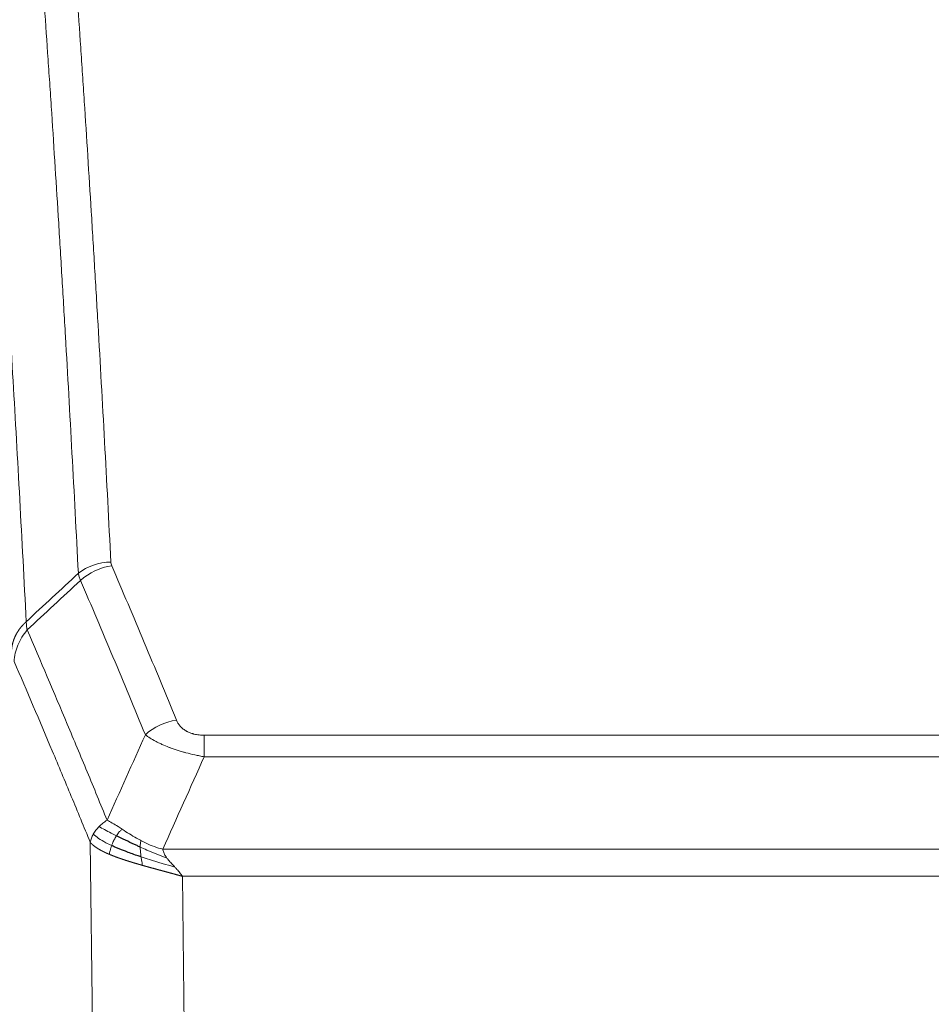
# Model space of a CAD drawing. Header units: inches. Extents: x 0 to 23760, y -13 to 16800.
# Tile 143 of 256: x 4854 to 5046, y 14396 to 14604. Entities that reach past the tile are written whole.
import ezdxf

# ---------------------------------------------------------------- set-up
doc = ezdxf.new("R2010")
doc.units = ezdxf.units.IN
doc.layers.add('1', color=7, linetype='Continuous', true_color=0xffffff)

msp = doc.modelspace()

# ---------------------------------------------------------------- linework, layer by layer
at = {"layer": '1', "color": 110, "linetype": 'Continuous', "lineweight": 13}
for p, q in [((4892.615, 14452.697), (5097.957, 14452.697)), ((4892.615, 14448.134), (4892.615, 14452.697)), ((5097.957, 14448.134), (4892.615, 14448.134)), ((4869.522, 14354.449), (4868.564, 14430.1)), ((4883.883, 14428.654), (5106.689, 14428.654)), ((5102.576, 14422.91), (4887.996, 14422.91)), ((4887.996, 14422.91), (4888.964, 14346.414))]:
    msp.add_line(p, q, dxfattribs=at)
for centre, major_axis, ratio, start_param, end_param in [((4872.919, 14480.949), (-9.987, -0.512), 0.8285973, 4.6699673, 5.4273767), ((4873.106, 14480.157), (-9.188, -3.948), 0.8056434, 4.3791539, 5.1247913), ((4886.768, 14447.696), (-9.245, -3.812), 0.7933159, 4.3962573, 5.1392153)]:
    msp.add_ellipse(centre, major_axis=major_axis, ratio=ratio, start_param=start_param, end_param=end_param, dxfattribs=at)
for points, knots in [([(4860.961, 14671.89), (4861.518, 14665.27), (4862.619, 14651.78), (4864.226, 14630.795), (4865.269, 14616.306), (4866.039, 14605.252), (4866.422, 14599.678), (4866.8, 14594.033), (4867.051, 14590.255), (4867.177, 14588.358), (4867.8, 14578.833), (4868.291, 14571.092), (4869.017, 14559.296), (4869.257, 14555.335), (4869.732, 14547.352), (4869.968, 14543.331), (4870.67, 14531.178), (4871.591, 14514.736), (4872.481, 14497.817), (4872.919, 14489.239)], [0, 0, 0, 0, 0.125, 0.25, 0.375, 0.375, 0.4375, 0.46875, 0.46875, 0.5, 0.5, 0.625, 0.625, 0.6875, 0.6875, 0.75, 0.75, 0.875, 1, 1, 1, 1]), ([(4866.051, 14486.862), (4865.613, 14495.431), (4864.722, 14512.329), (4863.8, 14528.752), (4863.097, 14540.891), (4862.861, 14544.907), (4862.384, 14552.881), (4862.144, 14556.837), (4861.418, 14568.619), (4860.926, 14576.351), (4860.301, 14585.865), (4860.176, 14587.76), (4859.925, 14591.534), (4859.546, 14597.172), (4859.163, 14602.739), (4858.391, 14613.781), (4857.347, 14628.253), (4855.738, 14649.214), (4854.635, 14662.688), (4854.077, 14669.301)], [0, 0, 0, 0, 0.125, 0.25, 0.25, 0.3125, 0.3125, 0.375, 0.375, 0.5, 0.5, 0.53125, 0.53125, 0.5625, 0.625, 0.625, 0.75, 0.875, 1, 1, 1, 1]), ([(4842.826, 14661.88), (4843.397, 14655.189), (4844.525, 14641.547), (4846.17, 14620.305), (4847.236, 14605.626), (4848.025, 14594.422), (4848.416, 14588.772), (4848.867, 14582.095), (4849.06, 14579.215), (4849.188, 14577.291), (4849.252, 14576.327), (4849.57, 14571.497), (4849.95, 14565.654), (4850.388, 14558.754), (4850.575, 14555.779), (4850.699, 14553.791), (4850.761, 14552.796), (4851.317, 14543.818), (4852.29, 14527.61), (4853.7, 14502.558), (4854.609, 14485.362), (4855.055, 14476.64)], [0, 0, 0, 0, 0.125, 0.25, 0.375, 0.375, 0.4375, 0.46875, 0.484375, 0.484375, 0.5, 0.5, 0.5625, 0.59375, 0.609375, 0.609375, 0.625, 0.625, 0.75, 0.875, 1, 1, 1, 1]), ([(4873.106, 14488.444), (4873.051, 14488.574), (4873.007, 14488.706), (4872.945, 14488.971), (4872.926, 14489.104), (4872.919, 14489.239)], [0, 0, 0, 0, 0.5, 0.5, 1, 1, 1, 1]), ([(4873.106, 14488.444), (4875.392, 14483.103), (4877.673, 14477.716), (4881.089, 14469.568), (4882.226, 14466.841), (4884.499, 14461.363), (4885.634, 14458.613), (4886.768, 14455.851)], [0, 0, 0, 0, 0.5, 0.5, 0.75, 0.75, 1, 1, 1, 1]), ([(4880.188, 14452.794), (4879.052, 14455.553), (4877.916, 14458.3), (4875.641, 14463.773), (4874.502, 14466.498), (4871.082, 14474.639), (4868.798, 14480.021), (4866.51, 14485.357)], [0, 0, 0, 0, 0.25, 0.25, 0.5, 0.5, 1, 1, 1, 1]), ([(4851.965, 14470.578), (4851.966, 14470.593), (4851.968, 14470.623), (4851.971, 14470.668), (4851.974, 14470.713), (4851.978, 14470.758), (4851.982, 14470.802), (4851.986, 14470.847), (4851.99, 14470.892), (4851.995, 14470.937), (4852, 14470.981), (4852.005, 14471.026), (4852.01, 14471.071), (4852.016, 14471.115), (4852.021, 14471.16), (4852.028, 14471.205), (4852.034, 14471.249), (4852.041, 14471.294), (4852.047, 14471.338), (4852.055, 14471.383), (4852.062, 14471.427), (4852.069, 14471.472), (4852.077, 14471.516), (4852.085, 14471.561), (4852.094, 14471.605), (4852.102, 14471.649), (4852.111, 14471.694), (4852.12, 14471.738), (4852.13, 14471.782), (4852.139, 14471.826), (4852.149, 14471.871), (4852.159, 14471.915), (4852.17, 14471.959), (4852.18, 14472.003), (4852.191, 14472.047), (4852.202, 14472.091), (4852.214, 14472.134), (4852.225, 14472.178), (4852.237, 14472.222), (4852.249, 14472.266), (4852.262, 14472.31), (4852.274, 14472.353), (4852.287, 14472.397), (4852.3, 14472.44), (4852.314, 14472.484), (4852.327, 14472.527), (4852.341, 14472.571), (4852.355, 14472.614), (4852.37, 14472.657), (4852.384, 14472.7), (4852.399, 14472.743), (4852.414, 14472.787), (4852.429, 14472.83), (4852.445, 14472.872), (4852.461, 14472.915), (4852.477, 14472.958), (4852.493, 14473.001), (4852.51, 14473.044), (4852.526, 14473.086), (4852.543, 14473.129), (4852.561, 14473.171), (4852.578, 14473.214), (4852.596, 14473.256), (4852.614, 14473.298), (4852.632, 14473.34), (4852.65, 14473.382), (4852.669, 14473.425), (4852.688, 14473.466), (4852.707, 14473.508), (4852.726, 14473.55), (4852.746, 14473.592), (4852.766, 14473.633), (4852.786, 14473.675), (4852.806, 14473.716), (4852.827, 14473.758), (4852.847, 14473.799), (4852.875, 14473.852), (4852.908, 14473.917), (4852.949, 14473.994), (4852.991, 14474.071), (4853.033, 14474.147), (4853.077, 14474.223), (4853.121, 14474.298), (4853.165, 14474.374), (4853.211, 14474.449), (4853.257, 14474.523), (4853.304, 14474.597), (4853.352, 14474.671), (4853.401, 14474.745), (4853.45, 14474.818), (4853.501, 14474.891), (4853.552, 14474.963), (4853.603, 14475.036), (4853.656, 14475.107), (4853.709, 14475.179), (4853.763, 14475.25), (4853.817, 14475.32), (4853.873, 14475.39), (4853.929, 14475.46), (4853.986, 14475.529), (4854.043, 14475.598), (4854.101, 14475.667), (4854.16, 14475.735), (4854.22, 14475.803), (4854.28, 14475.87), (4854.341, 14475.937), (4854.403, 14476.003), (4854.465, 14476.069), (4854.528, 14476.134), (4854.591, 14476.199), (4854.656, 14476.264), (4854.721, 14476.328), (4854.786, 14476.391), (4854.852, 14476.454), (4854.919, 14476.517), (4854.987, 14476.579), (4855.032, 14476.62), (4855.055, 14476.64)], [0, 0, 0, 0, 0.0066687, 0.0133374, 0.0200061, 0.0266746, 0.0333432, 0.0400116, 0.0466801, 0.0533484, 0.0600168, 0.066685, 0.0733532, 0.0800214, 0.0866895, 0.0933575, 0.1000255, 0.1066935, 0.1133614, 0.1200292, 0.126697, 0.1333647, 0.1400324, 0.1467001, 0.1533676, 0.1600352, 0.1667026, 0.1733701, 0.1800374, 0.1867047, 0.193372, 0.2000392, 0.2067064, 0.2133735, 0.2200405, 0.2267075, 0.2333745, 0.2400414, 0.2467082, 0.253375, 0.2600418, 0.2667085, 0.2733751, 0.2800417, 0.2867082, 0.2933747, 0.3000412, 0.3067075, 0.3133739, 0.3200401, 0.3267064, 0.3333725, 0.3400387, 0.3467047, 0.3533708, 0.3600367, 0.3667026, 0.3733685, 0.3800343, 0.3867001, 0.3933658, 0.4000315, 0.4066971, 0.4133626, 0.4200281, 0.4266936, 0.433359, 0.4400243, 0.4466896, 0.4533549, 0.4600201, 0.4666852, 0.4733503, 0.4800154, 0.4866804, 0.4933453, 0.5000102, 0.5125098, 0.5250093, 0.5375088, 0.5500082, 0.5625077, 0.5750071, 0.5875066, 0.600006, 0.6125054, 0.6250049, 0.6375043, 0.6500037, 0.6625032, 0.6750026, 0.6875021, 0.7000016, 0.7125011, 0.7250006, 0.7375001, 0.7499997, 0.7624993, 0.7749989, 0.7874985, 0.7999982, 0.812498, 0.8249977, 0.8374975, 0.8499974, 0.8624973, 0.8749972, 0.8874972, 0.8999973, 0.9124974, 0.9249976, 0.9374978, 0.9499981, 0.9624985, 0.9749989, 0.9874994, 1, 1, 1, 1]), ([(4855.267, 14474.903), (4855.192, 14475.197), (4855.149, 14475.499), (4855.091, 14476.089), (4855.075, 14476.376), (4855.055, 14476.64)], [0, 0, 0, 0, 0.5, 0.5, 1, 1, 1, 1]), ([(4852.522, 14468.245), (4852.543, 14468.828), (4852.621, 14469.416), (4852.884, 14470.582), (4853.07, 14471.161), (4853.541, 14472.293), (4853.827, 14472.845), (4854.485, 14473.909), (4854.858, 14474.42), (4855.267, 14474.903)], [0, 0, 0, 0, 0.25, 0.25, 0.5, 0.5, 0.75, 0.75, 1, 1, 1, 1]), ([(4855.267, 14474.903), (4858.089, 14468.348), (4860.905, 14461.724), (4865.118, 14451.684), (4866.521, 14448.32), (4869.323, 14441.559), (4870.723, 14438.161), (4872.12, 14434.746)], [0, 0, 0, 0, 0.5, 0.5, 0.75, 0.75, 1, 1, 1, 1]), ([(4868.564, 14430.1), (4867.233, 14433.341), (4865.901, 14436.566), (4863.233, 14442.986), (4861.898, 14446.18), (4857.887, 14455.717), (4855.207, 14462.012), (4852.522, 14468.245)], [0, 0, 0, 0, 0.25, 0.25, 0.5, 0.5, 1, 1, 1, 1]), ([(4892.615, 14452.697), (4892.432, 14452.697), (4892.25, 14452.702), (4891.886, 14452.72), (4891.706, 14452.735), (4891.351, 14452.773), (4891.175, 14452.797), (4890.829, 14452.855), (4890.658, 14452.89), (4890.447, 14452.94), (4890.405, 14452.95), (4890.321, 14452.971), (4890.197, 14453.004), (4890.075, 14453.04), (4889.836, 14453.115), (4889.528, 14453.224), (4889.241, 14453.351), (4889.068, 14453.436), (4889.034, 14453.453), (4888.966, 14453.489), (4888.932, 14453.506), (4888.832, 14453.561), (4888.767, 14453.598), (4888.578, 14453.711), (4888.458, 14453.789), (4888.232, 14453.952), (4888.125, 14454.036), (4887.922, 14454.208), (4887.826, 14454.297), (4887.713, 14454.411), (4887.691, 14454.434), (4887.647, 14454.48), (4887.625, 14454.504), (4887.562, 14454.574), (4887.521, 14454.621), (4887.402, 14454.762), (4887.329, 14454.858), (4887.192, 14455.051), (4887.128, 14455.149), (4886.951, 14455.445), (4886.852, 14455.647), (4886.768, 14455.851)], [0, 0, 0, 0, 0.0625, 0.0625, 0.125, 0.125, 0.1875, 0.1875, 0.25, 0.25, 0.265625, 0.265625, 0.28125, 0.3125, 0.3125, 0.375, 0.4375, 0.4375, 0.453125, 0.453125, 0.46875, 0.46875, 0.5, 0.5, 0.5625, 0.5625, 0.625, 0.625, 0.6875, 0.6875, 0.703125, 0.703125, 0.71875, 0.71875, 0.75, 0.75, 0.8125, 0.8125, 0.875, 0.875, 1, 1, 1, 1]), ([(4892.615, 14448.134), (4892.28, 14448.194), (4891.947, 14448.258), (4891.284, 14448.391), (4890.955, 14448.461), (4889.98, 14448.678), (4889.342, 14448.834), (4888.639, 14449.023), (4888.561, 14449.044), (4888.406, 14449.087), (4888.328, 14449.108), (4888.097, 14449.174), (4887.944, 14449.218), (4887.489, 14449.351), (4886.895, 14449.534), (4886.322, 14449.725), (4885.901, 14449.873), (4885.692, 14449.947), (4885.487, 14450.023), (4885.35, 14450.073), (4885.282, 14450.099), (4884.677, 14450.329), (4884.169, 14450.539), (4883.45, 14450.863), (4883.217, 14450.972), (4882.879, 14451.138), (4882.768, 14451.194), (4882.549, 14451.306), (4882.442, 14451.362), (4881.915, 14451.644), (4881.526, 14451.871), (4880.812, 14452.33), (4880.485, 14452.561), (4880.188, 14452.794)], [0, 0, 0, 0, 0.0625, 0.0625, 0.125, 0.125, 0.25, 0.25, 0.265625, 0.265625, 0.28125, 0.28125, 0.3125, 0.3125, 0.375, 0.4375, 0.4375, 0.46875, 0.484375, 0.484375, 0.5, 0.5, 0.625, 0.625, 0.6875, 0.6875, 0.71875, 0.71875, 0.75, 0.75, 0.875, 0.875, 1, 1, 1, 1]), ([(4869.203, 14431.813), (4869.36, 14432.088), (4869.539, 14432.36), (4869.944, 14432.891), (4870.168, 14433.15), (4870.414, 14433.401)], [0, 0, 0, 0, 0.5, 0.5, 1, 1, 1, 1]), ([(4870.414, 14433.401), (4870.659, 14433.645), (4870.926, 14433.881), (4871.496, 14434.33), (4871.8, 14434.544), (4872.12, 14434.746)], [0, 0, 0, 0, 0.5, 0.5, 1, 1, 1, 1]), ([(4874.072, 14431.47), (4873.7, 14431.658), (4873.344, 14431.841), (4871.983, 14432.546), (4871.112, 14433.018), (4870.414, 14433.401)], [0, 0, 0, 0, 0.25, 0.25, 1, 1, 1, 1]), ([(4875.296, 14432.851), (4874.997, 14433.044), (4874.707, 14433.233), (4873.58, 14433.953), (4872.814, 14434.419), (4872.12, 14434.746)], [0, 0, 0, 0, 0.25, 0.25, 1, 1, 1, 1]), ([(4874.072, 14431.47), (4874.17, 14431.626), (4874.272, 14431.773), (4874.529, 14432.117), (4874.686, 14432.301), (4874.997, 14432.617), (4875.15, 14432.749), (4875.296, 14432.851)], [0, 0, 0, 0, 0.25, 0.25, 0.625, 0.625, 1, 1, 1, 1]), ([(4879.265, 14430.443), (4879.085, 14430.539), (4878.907, 14430.636), (4878.199, 14431.031), (4877.685, 14431.337), (4876.691, 14431.951), (4876.211, 14432.258), (4875.597, 14432.655), (4875.445, 14432.754), (4875.296, 14432.851)], [0, 0, 0, 0, 0.125, 0.125, 0.5, 0.5, 0.875, 0.875, 1, 1, 1, 1]), ([(4868.564, 14430.1), (4868.621, 14430.386), (4868.703, 14430.673), (4868.917, 14431.246), (4869.048, 14431.531), (4869.203, 14431.813)], [0, 0, 0, 0, 0.5, 0.5, 1, 1, 1, 1]), ([(4873.086, 14429.397), (4872.651, 14429.601), (4872.241, 14429.805), (4870.711, 14430.621), (4869.816, 14431.229), (4869.203, 14431.813)], [0, 0, 0, 0, 0.25, 0.25, 1, 1, 1, 1]), ([(4873.086, 14429.397), (4873.117, 14429.486), (4873.149, 14429.575), (4873.284, 14429.932), (4873.397, 14430.202), (4873.646, 14430.731), (4873.782, 14430.989), (4873.974, 14431.313), (4874.022, 14431.393), (4874.072, 14431.47)], [0, 0, 0, 0, 0.125, 0.125, 0.5, 0.5, 0.875, 0.875, 1, 1, 1, 1]), ([(4872.596, 14427.552), (4872.584, 14427.557), (4872.561, 14427.566), (4872.526, 14427.581), (4872.491, 14427.596), (4872.455, 14427.612), (4872.419, 14427.627), (4872.382, 14427.643), (4872.345, 14427.659), (4872.308, 14427.675), (4872.27, 14427.692), (4872.232, 14427.708), (4872.194, 14427.725), (4872.155, 14427.742), (4872.116, 14427.76), (4872.076, 14427.777), (4872.036, 14427.795), (4871.996, 14427.813), (4871.956, 14427.831), (4871.915, 14427.85), (4871.874, 14427.869), (4871.833, 14427.888), (4871.791, 14427.907), (4871.749, 14427.926), (4871.707, 14427.946), (4871.665, 14427.966), (4871.622, 14427.986), (4871.579, 14428.007), (4871.536, 14428.027), (4871.492, 14428.048), (4871.449, 14428.069), (4871.405, 14428.091), (4871.361, 14428.113), (4871.317, 14428.135), (4871.272, 14428.157), (4871.227, 14428.179), (4871.183, 14428.202), (4871.138, 14428.225), (4871.093, 14428.248), (4871.047, 14428.271), (4871.002, 14428.295), (4870.956, 14428.319), (4870.911, 14428.343), (4870.865, 14428.368), (4870.819, 14428.392), (4870.773, 14428.417), (4870.727, 14428.443), (4870.681, 14428.468), (4870.635, 14428.494), (4870.589, 14428.52), (4870.543, 14428.546), (4870.496, 14428.573), (4870.45, 14428.6), (4870.404, 14428.627), (4870.358, 14428.654), (4870.311, 14428.682), (4870.265, 14428.71), (4870.219, 14428.738), (4870.173, 14428.767), (4870.127, 14428.795), (4870.081, 14428.825), (4870.035, 14428.854), (4869.99, 14428.883), (4869.944, 14428.913), (4869.899, 14428.944), (4869.853, 14428.974), (4869.808, 14429.005), (4869.763, 14429.036), (4869.718, 14429.067), (4869.674, 14429.099), (4869.629, 14429.13), (4869.585, 14429.163), (4869.541, 14429.195), (4869.498, 14429.228), (4869.454, 14429.261), (4869.411, 14429.294), (4869.368, 14429.328), (4869.326, 14429.361), (4869.284, 14429.396), (4869.242, 14429.43), (4869.2, 14429.465), (4869.159, 14429.5), (4869.118, 14429.535), (4869.078, 14429.571), (4869.038, 14429.607), (4868.999, 14429.643), (4868.959, 14429.679), (4868.921, 14429.716), (4868.883, 14429.753), (4868.845, 14429.791), (4868.808, 14429.828), (4868.771, 14429.866), (4868.735, 14429.904), (4868.7, 14429.943), (4868.665, 14429.982), (4868.631, 14430.021), (4868.597, 14430.06), (4868.575, 14430.087), (4868.564, 14430.1)], [0, 0, 0, 0, 0.0060657, 0.012223, 0.0184718, 0.0248123, 0.0312443, 0.0377679, 0.0443831, 0.0510899, 0.0578883, 0.0647782, 0.0717598, 0.0788329, 0.0859977, 0.093254, 0.1006019, 0.1080414, 0.1155725, 0.1231952, 0.1309095, 0.1387154, 0.1466129, 0.1546019, 0.1626826, 0.1708549, 0.1791188, 0.1874742, 0.1959213, 0.20446, 0.2130903, 0.2218121, 0.2306256, 0.2395307, 0.2485274, 0.2576156, 0.2667955, 0.276067, 0.2854301, 0.2948848, 0.3044311, 0.314069, 0.3237985, 0.3336196, 0.3435324, 0.3535367, 0.3636326, 0.3738202, 0.3840993, 0.3944701, 0.4049324, 0.4154864, 0.426132, 0.4368691, 0.4476979, 0.4586183, 0.4696303, 0.480734, 0.4919292, 0.503216, 0.5145945, 0.5260645, 0.5376262, 0.5492795, 0.5610244, 0.5728609, 0.584789, 0.5968087, 0.60892, 0.621123, 0.6334175, 0.6458037, 0.6582815, 0.6708509, 0.6835119, 0.6962645, 0.7091087, 0.7220445, 0.735072, 0.748191, 0.7614017, 0.774704, 0.7880979, 0.8015834, 0.8151605, 0.8288293, 0.8425896, 0.8564416, 0.8703852, 0.8844204, 0.8985472, 0.9127656, 0.9270756, 0.9414773, 0.9559705, 0.9705554, 0.9852319, 1, 1, 1, 1]), ([(4872.596, 14427.552), (4872.631, 14427.732), (4872.674, 14427.937), (4872.779, 14428.383), (4872.842, 14428.625), (4872.968, 14429.047), (4873.024, 14429.221), (4873.086, 14429.397)], [0, 0, 0, 0, 0.375, 0.375, 0.75, 0.75, 1, 1, 1, 1]), ([(4879.115, 14429.073), (4879.113, 14429.228), (4879.115, 14429.376), (4879.128, 14429.72), (4879.144, 14429.903), (4879.193, 14430.216), (4879.225, 14430.345), (4879.265, 14430.443)], [0, 0, 0, 0, 0.25, 0.25, 0.625, 0.625, 1, 1, 1, 1]), ([(4884.754, 14426.756), (4883.344, 14427.278), (4881.907, 14427.861), (4880.036, 14428.666), (4879.573, 14428.869), (4879.115, 14429.073)], [0, 0, 0, 0, 0.75, 0.75, 1, 1, 1, 1]), ([(4879.284, 14427.013), (4879.272, 14427.1), (4879.26, 14427.188), (4879.215, 14427.541), (4879.187, 14427.809), (4879.143, 14428.335), (4879.128, 14428.592), (4879.118, 14428.916), (4879.116, 14428.996), (4879.115, 14429.073)], [0, 0, 0, 0, 0.125, 0.125, 0.5, 0.5, 0.875, 0.875, 1, 1, 1, 1]), ([(4883.883, 14428.654), (4882.663, 14428.92), (4881.487, 14429.362), (4879.993, 14430.066), (4879.626, 14430.251), (4879.265, 14430.443)], [0, 0, 0, 0, 0.75, 0.75, 1, 1, 1, 1]), ([(4884.754, 14426.756), (4884.636, 14426.913), (4884.525, 14427.071), (4884.277, 14427.465), (4884.152, 14427.702), (4883.966, 14428.177), (4883.905, 14428.415), (4883.883, 14428.654)], [0, 0, 0, 0, 0.25, 0.25, 0.625, 0.625, 1, 1, 1, 1]), ([(4879.599, 14425.22), (4879.577, 14425.226), (4879.533, 14425.239), (4879.467, 14425.257), (4879.401, 14425.276), (4879.335, 14425.295), (4879.269, 14425.314), (4879.202, 14425.333), (4879.136, 14425.352), (4879.07, 14425.371), (4879.004, 14425.39), (4878.937, 14425.409), (4878.871, 14425.428), (4878.804, 14425.447), (4878.738, 14425.467), (4878.671, 14425.486), (4878.604, 14425.505), (4878.538, 14425.525), (4878.471, 14425.544), (4878.404, 14425.564), (4878.337, 14425.583), (4878.271, 14425.603), (4878.204, 14425.623), (4878.137, 14425.643), (4878.07, 14425.662), (4878.003, 14425.682), (4877.936, 14425.702), (4877.869, 14425.722), (4877.802, 14425.742), (4877.735, 14425.762), (4877.668, 14425.782), (4877.601, 14425.803), (4877.534, 14425.823), (4877.467, 14425.843), (4877.399, 14425.864), (4877.332, 14425.884), (4877.265, 14425.904), (4877.198, 14425.925), (4877.131, 14425.946), (4877.064, 14425.966), (4876.997, 14425.987), (4876.93, 14426.008), (4876.863, 14426.029), (4876.796, 14426.05), (4876.729, 14426.071), (4876.662, 14426.092), (4876.595, 14426.113), (4876.528, 14426.134), (4876.461, 14426.155), (4876.394, 14426.176), (4876.327, 14426.198), (4876.26, 14426.219), (4876.193, 14426.241), (4876.126, 14426.262), (4876.06, 14426.284), (4875.993, 14426.305), (4875.926, 14426.327), (4875.86, 14426.349), (4875.793, 14426.371), (4875.727, 14426.393), (4875.66, 14426.415), (4875.594, 14426.437), (4875.527, 14426.459), (4875.461, 14426.481), (4875.395, 14426.503), (4875.329, 14426.526), (4875.263, 14426.548), (4875.197, 14426.57), (4875.131, 14426.593), (4875.065, 14426.615), (4875, 14426.638), (4874.934, 14426.661), (4874.868, 14426.684), (4874.803, 14426.707), (4874.738, 14426.729), (4874.672, 14426.752), (4874.607, 14426.776), (4874.542, 14426.799), (4874.477, 14426.822), (4874.412, 14426.845), (4874.348, 14426.869), (4874.283, 14426.892), (4874.219, 14426.915), (4874.154, 14426.939), (4874.09, 14426.963), (4874.026, 14426.986), (4873.962, 14427.01), (4873.898, 14427.034), (4873.835, 14427.058), (4873.771, 14427.082), (4873.708, 14427.106), (4873.645, 14427.13), (4873.582, 14427.154), (4873.519, 14427.179), (4873.456, 14427.203), (4873.393, 14427.227), (4873.331, 14427.252), (4873.269, 14427.276), (4873.206, 14427.301), (4873.145, 14427.326), (4873.083, 14427.351), (4873.021, 14427.375), (4872.96, 14427.4), (4872.899, 14427.425), (4872.838, 14427.451), (4872.777, 14427.476), (4872.716, 14427.501), (4872.656, 14427.526), (4872.616, 14427.543), (4872.596, 14427.552)], [0, 0, 0, 0, 0.0082024, 0.0164263, 0.0246716, 0.0329384, 0.0412265, 0.0495362, 0.0578672, 0.0662198, 0.0745938, 0.0829892, 0.0914062, 0.0998446, 0.1083045, 0.1167859, 0.1252887, 0.1338131, 0.1423589, 0.1509263, 0.1595151, 0.1681255, 0.1767574, 0.1854108, 0.1940858, 0.2027822, 0.2115002, 0.2202398, 0.2290008, 0.2377835, 0.2465876, 0.2554134, 0.2642606, 0.2731295, 0.2820199, 0.2909319, 0.2998654, 0.3088206, 0.3177973, 0.3267956, 0.3358154, 0.3448569, 0.35392, 0.3630047, 0.3721109, 0.3812388, 0.3903883, 0.3995594, 0.4087522, 0.4179665, 0.4272025, 0.4364601, 0.4457393, 0.4550402, 0.4643627, 0.4737069, 0.4830727, 0.4924601, 0.5018692, 0.5113, 0.5207524, 0.5302265, 0.5397222, 0.5492397, 0.5587788, 0.5683395, 0.577922, 0.5875261, 0.5971519, 0.6067994, 0.6164686, 0.6261595, 0.6358721, 0.6456064, 0.6553624, 0.6651401, 0.6749395, 0.6847606, 0.6946034, 0.704468, 0.7143542, 0.7242622, 0.734192, 0.7441434, 0.7541166, 0.7641115, 0.7741282, 0.7841666, 0.7942268, 0.8043087, 0.8144123, 0.8245377, 0.8346848, 0.8448538, 0.8550444, 0.8652568, 0.875491, 0.885747, 0.8960247, 0.9063242, 0.9166455, 0.9269886, 0.9373534, 0.9477401, 0.9581485, 0.9685787, 0.9790306, 0.9895044, 1, 1, 1, 1]), ([(4879.599, 14425.22), (4879.565, 14425.391), (4879.526, 14425.588), (4879.444, 14426.019), (4879.401, 14426.254), (4879.334, 14426.668), (4879.308, 14426.839), (4879.284, 14427.013)], [0, 0, 0, 0, 0.375, 0.375, 0.75, 0.75, 1, 1, 1, 1]), ([(4886.425, 14424.858), (4884.653, 14425.362), (4882.823, 14425.892), (4880.45, 14426.634), (4879.862, 14426.822), (4879.284, 14427.013)], [0, 0, 0, 0, 0.75, 0.75, 1, 1, 1, 1]), ([(4886.425, 14424.858), (4886.351, 14424.938), (4886.277, 14425.018), (4885.981, 14425.336), (4885.759, 14425.573), (4885.332, 14426.047), (4885.127, 14426.283), (4884.875, 14426.598), (4884.813, 14426.677), (4884.754, 14426.756)], [0, 0, 0, 0, 0.125, 0.125, 0.5, 0.5, 0.875, 0.875, 1, 1, 1, 1]), ([(4887.996, 14422.91), (4887.974, 14422.916), (4887.93, 14422.929), (4887.863, 14422.948), (4887.797, 14422.967), (4887.73, 14422.986), (4887.663, 14423.005), (4887.596, 14423.024), (4887.53, 14423.042), (4887.462, 14423.061), (4887.395, 14423.08), (4887.328, 14423.099), (4887.261, 14423.118), (4887.193, 14423.137), (4887.125, 14423.156), (4887.058, 14423.175), (4886.99, 14423.194), (4886.922, 14423.213), (4886.854, 14423.232), (4886.786, 14423.25), (4886.718, 14423.269), (4886.65, 14423.288), (4886.581, 14423.307), (4886.513, 14423.326), (4886.444, 14423.345), (4886.376, 14423.364), (4886.307, 14423.383), (4886.238, 14423.402), (4886.169, 14423.421), (4886.1, 14423.44), (4886.031, 14423.459), (4885.962, 14423.478), (4885.893, 14423.497), (4885.823, 14423.516), (4885.754, 14423.535), (4885.684, 14423.554), (4885.615, 14423.573), (4885.545, 14423.592), (4885.475, 14423.611), (4885.406, 14423.63), (4885.336, 14423.649), (4885.266, 14423.668), (4885.196, 14423.687), (4885.126, 14423.706), (4885.055, 14423.725), (4884.985, 14423.744), (4884.915, 14423.764), (4884.844, 14423.783), (4884.774, 14423.802), (4884.703, 14423.821), (4884.633, 14423.84), (4884.562, 14423.859), (4884.491, 14423.878), (4884.421, 14423.898), (4884.35, 14423.917), (4884.279, 14423.936), (4884.208, 14423.955), (4884.137, 14423.974), (4884.066, 14423.994), (4883.994, 14424.013), (4883.923, 14424.032), (4883.852, 14424.051), (4883.781, 14424.071), (4883.709, 14424.09), (4883.638, 14424.109), (4883.566, 14424.129), (4883.495, 14424.148), (4883.423, 14424.167), (4883.352, 14424.187), (4883.28, 14424.206), (4883.208, 14424.226), (4883.137, 14424.245), (4883.065, 14424.264), (4882.993, 14424.284), (4882.921, 14424.303), (4882.849, 14424.323), (4882.777, 14424.342), (4882.705, 14424.362), (4882.633, 14424.381), (4882.561, 14424.401), (4882.489, 14424.421), (4882.417, 14424.44), (4882.345, 14424.46), (4882.273, 14424.479), (4882.201, 14424.499), (4882.129, 14424.519), (4882.056, 14424.538), (4881.984, 14424.558), (4881.912, 14424.578), (4881.84, 14424.597), (4881.767, 14424.617), (4881.695, 14424.637), (4881.623, 14424.657), (4881.55, 14424.677), (4881.478, 14424.696), (4881.406, 14424.716), (4881.333, 14424.736), (4881.261, 14424.756), (4881.189, 14424.776), (4881.116, 14424.796), (4881.044, 14424.816), (4880.971, 14424.836), (4880.899, 14424.856), (4880.827, 14424.876), (4880.754, 14424.896), (4880.682, 14424.916), (4880.61, 14424.936), (4880.537, 14424.956), (4880.465, 14424.976), (4880.393, 14424.997), (4880.32, 14425.017), (4880.248, 14425.037), (4880.176, 14425.057), (4880.104, 14425.077), (4880.031, 14425.098), (4879.959, 14425.118), (4879.887, 14425.138), (4879.815, 14425.159), (4879.743, 14425.179), (4879.671, 14425.2), (4879.623, 14425.213), (4879.599, 14425.22)], [0, 0, 0, 0, 0.007775, 0.0155603, 0.0233558, 0.0311618, 0.038978, 0.0468046, 0.0546416, 0.0624889, 0.0703466, 0.0782147, 0.0860931, 0.093982, 0.1018813, 0.109791, 0.1177112, 0.1256417, 0.1335828, 0.1415343, 0.1494962, 0.1574687, 0.1654516, 0.173445, 0.1814489, 0.1894634, 0.1974883, 0.2055238, 0.2135699, 0.2216264, 0.2296936, 0.2377713, 0.2458596, 0.2539585, 0.2620679, 0.270188, 0.2783187, 0.28646, 0.2946119, 0.3027745, 0.3109477, 0.3191316, 0.3273261, 0.3355314, 0.3437472, 0.3519738, 0.3602111, 0.3684591, 0.3767178, 0.3849872, 0.3932673, 0.4015582, 0.4098598, 0.4181722, 0.4264954, 0.4348293, 0.443174, 0.4515295, 0.4598958, 0.4682728, 0.4766607, 0.4850594, 0.493469, 0.5018893, 0.5103206, 0.5187626, 0.5272155, 0.5356793, 0.544154, 0.5526395, 0.561136, 0.5696433, 0.5781615, 0.5866906, 0.5952307, 0.6037817, 0.6123436, 0.6209165, 0.6295003, 0.638095, 0.6467007, 0.6553174, 0.6639451, 0.6725838, 0.6812334, 0.6898941, 0.6985657, 0.7072484, 0.7159421, 0.7246468, 0.7333625, 0.7420893, 0.7508272, 0.759576, 0.768336, 0.777107, 0.7858891, 0.7946823, 0.8034866, 0.812302, 0.8211284, 0.829966, 0.8388147, 0.8476746, 0.8565455, 0.8654276, 0.8743209, 0.8832252, 0.8921408, 0.9010675, 0.9100054, 0.9189544, 0.9279147, 0.9368861, 0.9458688, 0.9548626, 0.9638676, 0.9728839, 0.9819114, 0.9909501, 1, 1, 1, 1]), ([(4887.996, 14422.91), (4887.844, 14423.159), (4887.668, 14423.405), (4887.284, 14423.894), (4887.077, 14424.137), (4886.719, 14424.539), (4886.573, 14424.699), (4886.425, 14424.858)], [0, 0, 0, 0, 0.375, 0.375, 0.75, 0.75, 1, 1, 1, 1])]:
    msp.add_open_spline(points, degree=3, knots=knots, dxfattribs=at)
for points in [[(4855.055, 14476.64), (4858.72, 14480.049), (4862.385, 14483.456), (4866.051, 14486.862)], [(4866.51, 14485.357), (4866.398, 14485.615), (4866.209, 14486.124), (4866.092, 14486.619), (4866.051, 14486.862)], [(4866.51, 14485.357), (4862.762, 14481.873), (4859.014, 14478.389), (4855.267, 14474.903)], [(4872.12, 14434.746), (4874.795, 14440.768), (4877.484, 14446.784), (4880.188, 14452.794)], [(4892.615, 14448.134), (4889.687, 14441.647), (4886.776, 14435.154), (4883.883, 14428.654)]]:
    msp.add_open_spline(points, degree=3, dxfattribs=at)
at = {"layer": '1', "color": 2, "linetype": 'Continuous', "lineweight": 25}
for points in [[(4879.115, 14429.073), (4878.886, 14429.175), (4878.659, 14429.278), (4877.758, 14429.687), (4877.098, 14429.995), (4875.829, 14430.6), (4875.218, 14430.897), (4874.447, 14431.282), (4874.257, 14431.377), (4874.072, 14431.47)], [(4879.284, 14427.013), (4878.995, 14427.108), (4878.708, 14427.204), (4877.575, 14427.591), (4876.751, 14427.886), (4875.187, 14428.484), (4874.445, 14428.787), (4873.527, 14429.194), (4873.303, 14429.295), (4873.086, 14429.397)]]:
    msp.add_open_spline(points, degree=3, knots=[0, 0, 0, 0, 0.125, 0.125, 0.5, 0.5, 0.875, 0.875, 1, 1, 1, 1], dxfattribs=at)

doc.saveas('drawing.dxf')
